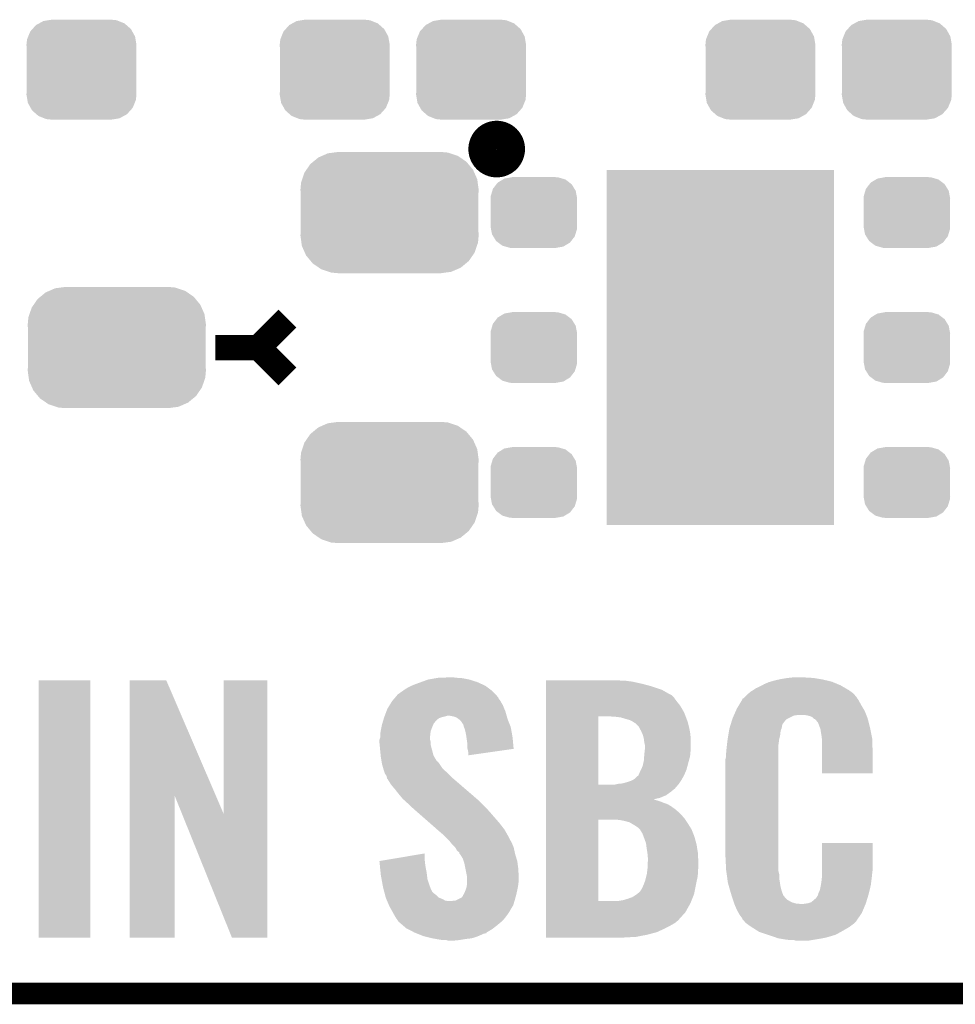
# Model space of a CAD drawing. Extents: x -4.5 to 27.4, y -3.9 to 53.4.
# Tile 8 of 47: x 7.8 to 14.4, y -3.9 to 3. Entities that reach past the tile are written whole.
import ezdxf

# ---------------------------------------------------------------- set-up
doc = ezdxf.new("R2010")
doc.units = 0
doc.layers.get('0').update_dxf_attribs({"linetype": 'CONTINUOUS'})
for name, color, linetype in [('CAN_LIN_SBC_CLICK_V101_GKO', 5, 'CONTINUOUS'), ('CAN_LIN_SBC_CLICK_V101_GTO', 14, 'CONTINUOUS'), ('CAN_LIN_SBC_CLICK_V101_GTS', 12, 'CONTINUOUS')]:
    doc.layers.add(name, color=color, linetype=linetype)

# ---------------------------------------------------------------- blocks, each defined once
blk = doc.blocks.new('RECTANGLE_50')
blk.add_solid([(0.8001, 1.24968), (0.8001, -1.24968), (-0.8001, 1.24968), (-0.8001, -1.24968)])
blk = doc.blocks.new('CUSTOM_75')
for points in [[(-0.268438, 0.342124), (-0.233628, 0.347838), (0.2622, 0.342124), (0.247972, 0.347838)], [(-0.233628, 0.347838), (-0.20955, 0.35179), (0.247972, 0.347838), (0.20955, 0.35179)], [(-0.360486, 0.26887), (-0.34504, 0.286174), (0.357822, 0.26887), (0.348152, 0.286174)], [(-0.34504, 0.286174), (-0.320744, 0.31339), (0.348152, 0.286174), (0.317222, 0.31339)], [(-0.320744, 0.31339), (-0.298526, 0.325596), (0.317222, 0.31339), (0.30335, 0.325596)], [(-0.298526, 0.325596), (-0.268438, 0.342124), (0.30335, 0.325596), (0.2622, 0.342124)], [(-0.38735, 0.17526), (-0.383124, 0.213652), (0.38735, 0.17526), (0.380766, 0.213652)], [(-0.383124, 0.213652), (-0.37475, 0.234078), (0.380766, 0.213652), (0.377262, 0.234078)], [(-0.37475, 0.234078), (-0.360486, 0.26887), (0.377262, 0.234078), (0.357822, 0.26887)], [(-0.38608, 0.154124), (-0.38735, 0.17526), (0.38608, 0.154124), (0.38735, 0.17526)], [(-0.38608, -0.154124), (-0.38608, 0.154124), (0.38608, -0.154124), (0.38608, 0.154124)], [(-0.38735, -0.17526), (-0.38608, -0.154124), (0.38735, -0.17526), (0.38608, -0.154124)], [(-0.380764, -0.213652), (-0.38735, -0.17526), (0.383124, -0.213652), (0.38735, -0.17526)], [(-0.377262, -0.234078), (-0.380764, -0.213652), (0.374748, -0.234078), (0.383124, -0.213652)], [(-0.35782, -0.26887), (-0.377262, -0.234078), (0.360486, -0.26887), (0.374748, -0.234078)], [(-0.348152, -0.286174), (-0.35782, -0.26887), (0.345038, -0.286174), (0.360486, -0.26887)], [(-0.31722, -0.31339), (-0.348152, -0.286174), (0.320744, -0.31339), (0.345038, -0.286174)], [(-0.30335, -0.325596), (-0.31722, -0.31339), (0.298524, -0.325596), (0.320744, -0.31339)], [(-0.262198, -0.342124), (-0.30335, -0.325596), (0.268438, -0.342124), (0.298524, -0.325596)], [(-0.247972, -0.347838), (-0.262198, -0.342124), (0.233626, -0.347838), (0.268438, -0.342124)], [(-0.20955, -0.35179), (-0.247972, -0.347838), (0.20955, -0.35179), (0.233626, -0.347838)]]:
    blk.add_solid(points)
blk = doc.blocks.new('CUSTOM_78')
for points in [[(-0.475056, 0.399202), (-0.434384, 0.416954), (0.48061, 0.399202), (0.427352, 0.416954)], [(-0.434384, 0.416954), (-0.39463, 0.422314), (0.427352, 0.416954), (0.41127, 0.422314)], [(-0.39463, 0.422314), (-0.36195, 0.42672), (0.41127, 0.422314), (0.36195, 0.42672)], [(-0.55778, 0.34124), (-0.537468, 0.357976), (0.554888, 0.34124), (0.540962, 0.357976)], [(-0.537468, 0.357976), (-0.50137, 0.387716), (0.540962, 0.357976), (0.497426, 0.387716)], [(-0.50137, 0.387716), (-0.475056, 0.399202), (0.497426, 0.387716), (0.48061, 0.399202)], [(-0.614922, 0.234946), (-0.599296, 0.281086), (0.617268, 0.234946), (0.596864, 0.281086)], [(-0.599296, 0.281086), (-0.585008, 0.30179), (0.596864, 0.281086), (0.587708, 0.30179)], [(-0.585008, 0.30179), (-0.55778, 0.34124), (0.587708, 0.30179), (0.554888, 0.34124)], [(-0.62738, 0.16256), (-0.622738, 0.21186), (0.62738, 0.16256), (0.620494, 0.21186)], [(-0.622738, 0.21186), (-0.614922, 0.234946), (0.620494, 0.21186), (0.617268, 0.234946)], [(-0.62611, 0.136688), (-0.62738, 0.16256), (0.62611, 0.136688), (0.62738, 0.16256)], [(-0.62611, -0.136688), (-0.62611, 0.136688), (0.62611, -0.136688), (0.62611, 0.136688)], [(-0.62738, -0.16256), (-0.62611, -0.136688), (0.62738, -0.16256), (0.62611, -0.136688)], [(-0.620492, -0.21186), (-0.62738, -0.16256), (0.622738, -0.21186), (0.62738, -0.16256)], [(-0.617268, -0.234946), (-0.620492, -0.21186), (0.61492, -0.234946), (0.622738, -0.21186)], [(-0.596862, -0.281086), (-0.617268, -0.234946), (0.599296, -0.281086), (0.61492, -0.234946)], [(-0.587708, -0.30179), (-0.596862, -0.281086), (0.585006, -0.30179), (0.599296, -0.281086)], [(-0.554886, -0.34124), (-0.587708, -0.30179), (0.55778, -0.34124), (0.585006, -0.30179)], [(-0.540962, -0.357976), (-0.554886, -0.34124), (0.537466, -0.357976), (0.55778, -0.34124)], [(-0.497424, -0.387716), (-0.540962, -0.357976), (0.50137, -0.387716), (0.537466, -0.357976)], [(-0.48061, -0.399202), (-0.497424, -0.387716), (0.475054, -0.399202), (0.50137, -0.387716)], [(-0.42735, -0.416954), (-0.48061, -0.399202), (0.434384, -0.416954), (0.475054, -0.399202)], [(-0.41127, -0.422314), (-0.42735, -0.416954), (0.394628, -0.422314), (0.434384, -0.416954)], [(-0.36195, -0.42672), (-0.41127, -0.422314), (0.36195, -0.42672), (0.394628, -0.422314)]]:
    blk.add_solid(points)
blk = doc.blocks.new('CUSTOM_83')
for points in [[(-0.263218, 0.199814), (-0.254768, 0.210758), (0.26581, 0.199814), (0.251368, 0.210758)], [(-0.254768, 0.210758), (-0.218054, 0.233), (0.251368, 0.210758), (0.222016, 0.233)], [(-0.218054, 0.233), (-0.20777, 0.23923), (0.222016, 0.233), (0.200324, 0.23923)], [(-0.20777, 0.23923), (-0.157486, 0.248168), (0.200324, 0.23923), (0.169202, 0.248168)], [(-0.157486, 0.248168), (-0.15367, 0.248846), (0.169202, 0.248168), (0.15367, 0.248846)], [(-0.15367, 0.248846), (-0.15367, 0.25019), (0.15367, 0.248846), (0.15367, 0.25019)], [(-0.303986, 0.114586), (-0.29256, 0.153072), (0.301898, 0.114586), (0.2947, 0.153072)], [(-0.29256, 0.153072), (-0.288346, 0.167262), (0.2947, 0.153072), (0.28593, 0.167262)], [(-0.288346, 0.167262), (-0.263218, 0.199814), (0.28593, 0.167262), (0.26581, 0.199814)], [(-0.3048, 0.09906), (-0.303986, 0.114586), (0.3048, 0.09906), (0.301898, 0.114586)], [(-0.30353, 0.079592), (-0.3048, 0.09906), (0.30353, 0.079592), (0.3048, 0.09906)], [(-0.30353, -0.079592), (-0.30353, 0.079592), (0.30353, -0.079592), (0.30353, 0.079592)], [(-0.3048, -0.09906), (-0.30353, -0.079592), (0.3048, -0.09906), (0.30353, -0.079592)], [(-0.301896, -0.114586), (-0.3048, -0.09906), (0.303986, -0.114586), (0.3048, -0.09906)], [(-0.2947, -0.153072), (-0.301896, -0.114586), (0.292558, -0.153072), (0.303986, -0.114586)], [(-0.285928, -0.167262), (-0.2947, -0.153072), (0.288346, -0.167262), (0.292558, -0.153072)], [(-0.26581, -0.199814), (-0.285928, -0.167262), (0.263216, -0.199814), (0.288346, -0.167262)], [(-0.251366, -0.210758), (-0.26581, -0.199814), (0.254768, -0.210758), (0.263216, -0.199814)], [(-0.222016, -0.233), (-0.251366, -0.210758), (0.218052, -0.233), (0.254768, -0.210758)], [(-0.200322, -0.23923), (-0.222016, -0.233), (0.20777, -0.23923), (0.218052, -0.233)], [(-0.169202, -0.248168), (-0.200322, -0.23923), (0.157484, -0.248168), (0.20777, -0.23923)], [(-0.15367, -0.248846), (-0.169202, -0.248168), (0.15367, -0.248846), (0.157484, -0.248168)], [(-0.15367, -0.25019), (-0.15367, -0.248846), (0.15367, -0.25019), (0.15367, -0.248846)]]:
    blk.add_solid(points)

msp = doc.modelspace()

# ---------------------------------------------------------------- linework, layer by layer
at = {"layer": 'CAN_LIN_SBC_CLICK_V101_GKO', "const_width": 0.1524}
msp.add_lwpolyline([(-1.27, -3.81), (21.59, -3.81)], dxfattribs=at)
at = {"layer": 'CAN_LIN_SBC_CLICK_V101_GTO', "const_width": 0.20066}
msp.add_lwpolyline([(11.07694, 2.1336, 1), (11.27506, 2.1336, 1)], format="xyb", close=True, dxfattribs=at)
at = {"layer": 'CAN_LIN_SBC_CLICK_V101_GTO', "const_width": 0.1778}
for points in [[(9.4996, 0.7366), (9.7028, 0.9398)], [(9.1948, 0.7366), (9.4996, 0.7366)], [(9.4996, 0.7366), (9.7028, 0.5334)]]:
    msp.add_lwpolyline(points, dxfattribs=at)
at = {"layer": 'CAN_LIN_SBC_CLICK_V101_GTO'}
for points in [[(10.693402, -1.6002), (10.75233, -1.59004), (10.982962, -1.6002), (10.929622, -1.59004)], [(10.75233, -1.59004), (10.767062, -1.5875), (10.929622, -1.59004), (10.88644, -1.5875)], [(10.767062, -1.5875), (10.84834, -1.58496), (10.88644, -1.5875), (10.873742, -1.58496)], [(13.17244, -1.59766), (13.218158, -1.59004), (13.45692, -1.59766), (13.4112, -1.59004)], [(13.218158, -1.59004), (13.24102, -1.5875), (13.4112, -1.59004), (13.38326, -1.5875)], [(13.24102, -1.5875), (13.263882, -1.58496), (13.360402, -1.5875), (13.345162, -1.58496)], [(7.9502, -3.416278), (7.95022, -1.605302), (8.315938, -3.416278), (8.31596, -1.605302)], [(7.95022, -1.605302), (7.950222, -1.60528), (8.31596, -1.605302), (7.950222, -1.60528)], [(8.592832, -2.415654), (8.59284, -1.605294), (9.197642, -2.415654), (8.849364, -1.605294)], [(8.59284, -1.605294), (8.592842, -1.60528), (8.849364, -1.605294), (8.592842, -1.60528)], [(9.25322, -2.544972), (9.25324, -1.605302), (9.560548, -2.544972), (9.56056, -1.605302)], [(9.25324, -1.605302), (9.253242, -1.60528), (9.56056, -1.605302), (9.253242, -1.60528)], [(10.53846, -1.6637), (10.576556, -1.643382), (11.122296, -1.6637), (11.09472, -1.643382)], [(10.576556, -1.643382), (10.57656, -1.64338), (11.09472, -1.643382), (11.094716, -1.64338)], [(10.57656, -1.64338), (10.6299, -1.62306), (11.094716, -1.64338), (11.050016, -1.62306)], [(10.6299, -1.62306), (10.64401, -1.61798), (11.050016, -1.62306), (11.03884, -1.61798)], [(10.64401, -1.61798), (10.693402, -1.6002), (11.03884, -1.61798), (10.982962, -1.6002)], [(11.524, -1.60782), (11.524002, -1.60528), (12.049762, -1.60782), (12.02944, -1.60528)], [(11.524, -1.61544), (11.524, -1.60782), (12.133578, -1.61544), (12.0777, -1.60782)], [(11.524, -1.63068), (11.524, -1.61544), (12.20216, -1.63068), (12.133578, -1.61544)], [(11.524, -1.64846), (11.524, -1.63068), (12.2682, -1.64846), (12.20216, -1.63068)], [(11.524, -1.67132), (11.524, -1.64846), (12.336782, -1.67132), (12.2682, -1.64846)], [(12.978708, -1.6764), (13.00226, -1.66116), (13.657582, -1.6764), (13.631458, -1.66116)], [(13.00226, -1.66116), (13.0302, -1.64846), (13.631458, -1.66116), (13.609686, -1.64846)], [(13.0302, -1.64846), (13.044168, -1.64084), (13.609686, -1.64846), (13.596622, -1.64084)], [(13.044168, -1.64084), (13.058138, -1.63322), (13.596622, -1.64084), (13.578334, -1.63322)], [(13.058138, -1.63322), (13.0937, -1.617978), (13.578334, -1.63322), (13.54175, -1.617978)], [(13.0937, -1.617978), (13.102576, -1.615442), (13.54175, -1.617978), (13.535662, -1.615442)], [(13.102576, -1.615442), (13.12926, -1.60782), (13.535662, -1.615442), (13.503908, -1.60782)], [(13.12926, -1.60782), (13.161644, -1.6002), (13.503908, -1.60782), (13.47216, -1.6002)], [(13.161644, -1.6002), (13.17244, -1.59766), (13.47216, -1.6002), (13.45692, -1.59766)], [(10.44154, -1.750058), (10.45651, -1.732282), (11.2014, -1.750058), (11.188702, -1.732282)], [(10.45651, -1.732282), (10.462926, -1.724664), (11.188702, -1.732282), (11.18616, -1.724664)], [(10.462926, -1.724664), (10.480042, -1.70434), (11.18616, -1.724664), (11.166966, -1.70434)], [(10.480042, -1.70434), (10.48766, -1.69926), (11.166966, -1.70434), (11.16217, -1.69926)], [(10.48766, -1.69926), (10.50544, -1.68656), (11.16217, -1.69926), (11.150176, -1.68656)], [(10.50544, -1.68656), (10.516442, -1.678942), (11.150176, -1.68656), (11.14298, -1.678942)], [(10.516442, -1.678942), (10.53846, -1.6637), (11.14298, -1.678942), (11.122296, -1.6637)], [(11.524, -1.70434), (11.524, -1.67132), (12.395202, -1.70434), (12.336782, -1.67132)], [(11.524, -1.706882), (11.524, -1.70434), (12.402822, -1.706882), (12.395202, -1.70434)], [(11.524, -1.722122), (11.524, -1.706882), (12.420602, -1.722122), (12.402822, -1.706882)], [(11.524, -1.75006), (11.524, -1.722122), (12.44092, -1.75006), (12.420602, -1.722122)], [(12.905756, -1.734816), (12.913362, -1.732276), (13.716362, -1.734816), (13.714548, -1.732276)], [(12.913362, -1.732276), (12.918438, -1.7272), (13.714548, -1.732276), (13.710922, -1.7272)], [(12.918438, -1.7272), (12.923514, -1.722124), (13.710922, -1.7272), (13.708382, -1.722124)], [(12.923514, -1.722124), (12.93114, -1.7145), (13.708382, -1.722124), (13.701522, -1.7145)], [(12.93114, -1.7145), (12.950698, -1.69672), (13.701522, -1.7145), (13.68552, -1.69672)], [(12.950698, -1.69672), (12.959082, -1.6891), (13.68552, -1.69672), (13.675044, -1.6891)], [(12.959082, -1.6891), (12.978708, -1.6764), (13.675044, -1.6891), (13.657582, -1.6764)], [(10.40638, -1.805938), (10.422102, -1.78054), (11.22964, -1.805938), (11.21918, -1.78054)], [(10.422102, -1.78054), (10.4394, -1.7526), (11.21918, -1.78054), (11.202884, -1.7526)], [(10.4394, -1.7526), (10.44154, -1.750058), (11.202884, -1.7526), (11.2014, -1.750058)], [(11.523998, -1.785622), (11.524, -1.75006), (12.468862, -1.785622), (12.44092, -1.75006)], [(11.523998, -1.833878), (11.523998, -1.785622), (12.4968, -1.833878), (12.468862, -1.785622)], [(12.86764, -1.8034), (12.882878, -1.778), (13.756342, -1.8034), (13.7414, -1.778)], [(12.882878, -1.778), (12.902688, -1.74498), (13.7414, -1.778), (13.72362, -1.74498)], [(12.902688, -1.74498), (12.90574, -1.739896), (13.72362, -1.74498), (13.71999, -1.739896)], [(12.90574, -1.739896), (12.905756, -1.734816), (13.71999, -1.739896), (13.716362, -1.734816)], [(10.381992, -1.871982), (10.383518, -1.8669), (10.769596, -1.871982), (10.78611, -1.8669)], [(10.383518, -1.8669), (10.385422, -1.86182), (10.78611, -1.8669), (10.802618, -1.86182)], [(10.385422, -1.86182), (10.386374, -1.85928), (10.802618, -1.86182), (10.815318, -1.85928)], [(10.386374, -1.85928), (10.38828, -1.854202), (10.815318, -1.85928), (10.830558, -1.854202)], [(10.38828, -1.8542), (10.39971, -1.82372), (11.24567, -1.8542), (11.236962, -1.82372)], [(10.38828, -1.854202), (10.38828, -1.8542), (10.830558, -1.854202), (10.840718, -1.8542)], [(10.39971, -1.82372), (10.40638, -1.805938), (11.236962, -1.82372), (11.22964, -1.805938)], [(10.86866, -1.85928), (10.840718, -1.8542), (11.24712, -1.85928), (11.24567, -1.8542)], [(10.89152, -1.8669), (10.86866, -1.85928), (11.249296, -1.8669), (11.24712, -1.85928)], [(10.90676, -1.87706), (10.89152, -1.8669), (11.252198, -1.87706), (11.249296, -1.8669)], [(11.523992, -2.339318), (11.523998, -1.85928), (11.89228, -2.339318), (11.892302, -1.85928)], [(11.523998, -1.85928), (11.523998, -1.833878), (12.506326, -1.85928), (12.4968, -1.833878)], [(12.00912, -1.86182), (11.96086, -1.85928), (12.507278, -1.86182), (12.506326, -1.85928)], [(12.049762, -1.8669), (12.00912, -1.86182), (12.509184, -1.8669), (12.507278, -1.86182)], [(12.08278, -1.87706), (12.049762, -1.8669), (12.512992, -1.87706), (12.509184, -1.8669)], [(12.83716, -1.87198), (12.84506, -1.854202), (13.230862, -1.87198), (13.266418, -1.854202)], [(12.84506, -1.854202), (12.84732, -1.84912), (13.266418, -1.854202), (13.30198, -1.84912)], [(12.84732, -1.84912), (12.859738, -1.821178), (13.777978, -1.84912), (13.7668, -1.821178)], [(12.859738, -1.821178), (12.86764, -1.8034), (13.7668, -1.821178), (13.756342, -1.8034)], [(13.360398, -1.85166), (13.319762, -1.84912), (13.778994, -1.85166), (13.777978, -1.84912)], [(13.393418, -1.861818), (13.360398, -1.85166), (13.783056, -1.861818), (13.778994, -1.85166)], [(13.405274, -1.87198), (13.393418, -1.861818), (13.78712, -1.87198), (13.783056, -1.861818)], [(10.359134, -1.963422), (10.365738, -1.9304), (10.71118, -1.963422), (10.72388, -1.9304)], [(10.365738, -1.9304), (10.36828, -1.9177), (10.72388, -1.9304), (10.729524, -1.9177)], [(10.36828, -1.9177), (10.371324, -1.907546), (10.729524, -1.9177), (10.73404, -1.907546)], [(10.371324, -1.907546), (10.372086, -1.905006), (10.73404, -1.907546), (10.739106, -1.905006)], [(10.372086, -1.905006), (10.37361, -1.899926), (10.739106, -1.905006), (10.73912, -1.899926)], [(10.37361, -1.899926), (10.377422, -1.887218), (10.73912, -1.899926), (10.75182, -1.887218)], [(10.377422, -1.887218), (10.381992, -1.871982), (10.75182, -1.887218), (10.769596, -1.871982)], [(10.921996, -1.889758), (10.90676, -1.87706), (11.257168, -1.889758), (11.252198, -1.87706)], [(10.93216, -1.905), (10.921996, -1.889758), (11.263132, -1.905), (11.257168, -1.889758)], [(10.939778, -1.915158), (10.93216, -1.905), (11.267108, -1.915158), (11.263132, -1.905)], [(10.942318, -1.922778), (10.939778, -1.915158), (11.27009, -1.922778), (11.267108, -1.915158)], [(10.94232, -1.925316), (10.942318, -1.922778), (11.271082, -1.925316), (11.27009, -1.922778)], [(10.946016, -1.935482), (10.94232, -1.925316), (11.27506, -1.935482), (11.271082, -1.925316)], [(10.952478, -1.95326), (10.946016, -1.935482), (11.278236, -1.95326), (11.27506, -1.935482)], [(12.11072, -1.88468), (12.08278, -1.87706), (12.51585, -1.88468), (12.512992, -1.87706)], [(12.131036, -1.894838), (12.11072, -1.88468), (12.519658, -1.894838), (12.51585, -1.88468)], [(12.131042, -1.894842), (12.131036, -1.894838), (12.51966, -1.894842), (12.519658, -1.894838)], [(12.146282, -1.905), (12.131042, -1.894842), (12.52237, -1.905), (12.51966, -1.894842)], [(12.15136, -1.907542), (12.146282, -1.905), (12.523048, -1.907542), (12.52237, -1.905)], [(12.176758, -1.932938), (12.15136, -1.907542), (12.52982, -1.932938), (12.523048, -1.907542)], [(12.176762, -1.932942), (12.176758, -1.932938), (12.529822, -1.932942), (12.52982, -1.932938)], [(12.192, -1.960878), (12.176762, -1.932942), (12.535408, -1.960878), (12.529822, -1.932942)], [(12.815086, -1.943102), (12.820604, -1.925322), (13.182598, -1.943102), (13.18514, -1.925322)], [(12.820604, -1.925322), (12.82297, -1.917702), (13.18514, -1.925322), (13.187678, -1.917702)], [(12.82297, -1.917702), (12.823756, -1.915164), (13.187678, -1.917702), (13.18768, -1.915164)], [(12.823756, -1.915164), (12.830064, -1.894842), (13.18768, -1.915164), (13.20292, -1.894842)], [(12.830064, -1.894842), (12.835582, -1.877062), (13.20292, -1.894842), (13.2207, -1.877062)], [(12.835582, -1.877062), (12.83716, -1.87198), (13.2207, -1.877062), (13.230862, -1.87198)], [(13.411198, -1.877058), (13.405274, -1.87198), (13.788438, -1.877058), (13.78712, -1.87198)], [(13.418814, -1.8796), (13.411198, -1.877058), (13.789096, -1.8796), (13.788438, -1.877058)], [(13.439138, -1.904998), (13.418814, -1.8796), (13.795682, -1.904998), (13.789096, -1.8796)], [(13.4493, -1.93294), (13.439138, -1.904998), (13.802926, -1.93294), (13.795682, -1.904998)], [(13.452158, -1.940558), (13.4493, -1.93294), (13.8049, -1.940558), (13.802926, -1.93294)], [(10.351346, -2.021844), (10.35558, -2.009138), (10.7061, -2.021844), (10.7061, -2.009138)], [(10.35558, -2.009138), (10.355738, -2.006602), (10.7061, -2.009138), (10.7061, -2.006602)], [(10.355738, -2.006602), (10.35812, -1.968498), (10.7061, -2.006602), (10.710582, -1.968498)], [(10.35812, -1.968498), (10.359134, -1.963422), (10.710582, -1.968498), (10.71118, -1.963422)], [(10.9601, -1.986282), (10.952478, -1.95326), (11.284132, -1.986282), (11.278236, -1.95326)], [(10.963004, -2.006598), (10.9601, -1.986282), (11.28776, -2.006598), (11.284132, -1.986282)], [(10.97026, -2.0574), (10.963004, -2.006598), (11.29251, -2.0574), (11.28776, -2.006598)], [(12.19662, -1.97104), (12.192, -1.960878), (12.53744, -1.97104), (12.535408, -1.960878)], [(12.204702, -1.98882), (12.19662, -1.97104), (12.539532, -1.98882), (12.53744, -1.97104)], [(12.211628, -2.014222), (12.204702, -1.98882), (12.54252, -2.014222), (12.539532, -1.98882)], [(12.8016, -2.02184), (12.807102, -1.98882), (13.16482, -2.02184), (13.17244, -1.98882)], [(12.807102, -1.98882), (12.811758, -1.960882), (13.17244, -1.98882), (13.17498, -1.960882)], [(12.811758, -1.960882), (12.8143, -1.945638), (13.17498, -1.960882), (13.18151, -1.945638)], [(12.8143, -1.945638), (12.815086, -1.943102), (13.18151, -1.945638), (13.182598, -1.943102)], [(13.456918, -1.953256), (13.452158, -1.940558), (13.80744, -1.953256), (13.8049, -1.940558)], [(13.45692, -1.960878), (13.456918, -1.953256), (13.808964, -1.960878), (13.80744, -1.953256)], [(13.46454, -2.004058), (13.45692, -1.960878), (13.8176, -2.004058), (13.808964, -1.960878)], [(13.465334, -2.016762), (13.46454, -2.004058), (13.82014, -2.016762), (13.8176, -2.004058)], [(10.3505, -2.039622), (10.350502, -2.024378), (10.71118, -2.039622), (10.706826, -2.024378)], [(10.3505, -2.044702), (10.3505, -2.039622), (10.71118, -2.044702), (10.71118, -2.039622)], [(10.351952, -2.059944), (10.3505, -2.044702), (10.71118, -2.059944), (10.71118, -2.044702)], [(10.350502, -2.024378), (10.351346, -2.021844), (10.706826, -2.024378), (10.7061, -2.021844)], [(10.35558, -2.09804), (10.351952, -2.059944), (10.721208, -2.09804), (10.71118, -2.059944)], [(10.97026, -2.085338), (10.97026, -2.0574), (11.295122, -2.085338), (11.29251, -2.0574)], [(12.21232, -2.016762), (12.211628, -2.014222), (12.54252, -2.016762), (12.54252, -2.014222)], [(12.21486, -2.04216), (12.21232, -2.016762), (12.54252, -2.04216), (12.54252, -2.016762)], [(12.21994, -2.062482), (12.21486, -2.04216), (12.54252, -2.062482), (12.54252, -2.04216)], [(12.21994, -2.08534), (12.21994, -2.062482), (12.54252, -2.08534), (12.54252, -2.062482)], [(12.79398, -2.08788), (12.797202, -2.059942), (13.15974, -2.08788), (13.15974, -2.059942)], [(12.797202, -2.059942), (12.8016, -2.02184), (13.15974, -2.059942), (13.16482, -2.02184)], [(13.46708, -2.0447), (13.465334, -2.016762), (13.82094, -2.0447), (13.82014, -2.016762)], [(13.46708, -2.10566), (13.46708, -2.0447), (13.82268, -2.10566), (13.82094, -2.0447)], [(10.356596, -2.1082), (10.35558, -2.09804), (10.72388, -2.1082), (10.721208, -2.09804)], [(10.359392, -2.136142), (10.356596, -2.1082), (10.7315, -2.136142), (10.72388, -2.1082)], [(10.36066, -2.148842), (10.359392, -2.136142), (10.739122, -2.148842), (10.7315, -2.136142)], [(10.970826, -2.087882), (10.97026, -2.085338), (11.295358, -2.087882), (11.295122, -2.085338)], [(10.97534, -2.108198), (10.970826, -2.087882), (11.153068, -2.108198), (11.295358, -2.087882)], [(10.97534, -2.133574), (10.97534, -2.108198), (10.97534, -2.133574), (11.153068, -2.108198)], [(12.21232, -2.16916), (12.214182, -2.141222), (12.52982, -2.16916), (12.53744, -2.141222)], [(12.214182, -2.141222), (12.21486, -2.13106), (12.53744, -2.141222), (12.538362, -2.13106)], [(12.21486, -2.13106), (12.216834, -2.11328), (12.538362, -2.13106), (12.53998, -2.11328)], [(12.216834, -2.11328), (12.219374, -2.09042), (12.53998, -2.11328), (12.54252, -2.09042)], [(12.219374, -2.09042), (12.21994, -2.08534), (12.54252, -2.09042), (12.54252, -2.08534)], [(12.78636, -2.161538), (12.79144, -2.141218), (13.15974, -2.161538), (13.15974, -2.141218)], [(12.79144, -2.11582), (12.79398, -2.08788), (13.15974, -2.11582), (13.15974, -2.08788)], [(12.79144, -2.141218), (12.79144, -2.11582), (13.15974, -2.141218), (13.15974, -2.11582)], [(13.46708, -2.260578), (13.46708, -2.10566), (13.822658, -2.260578), (13.82268, -2.10566)], [(10.362778, -2.16154), (10.36066, -2.148842), (10.74674, -2.16154), (10.739122, -2.148842)], [(10.364472, -2.171702), (10.362778, -2.16154), (10.751824, -2.171702), (10.74674, -2.16154)], [(10.366164, -2.181862), (10.364472, -2.171702), (10.764522, -2.181862), (10.751824, -2.171702)], [(10.36828, -2.19456), (10.366164, -2.181862), (10.773592, -2.19456), (10.764522, -2.181862)], [(10.369732, -2.19964), (10.36828, -2.19456), (10.77722, -2.19964), (10.773592, -2.19456)], [(10.376264, -2.222502), (10.369732, -2.19964), (10.792462, -2.222502), (10.77722, -2.19964)], [(12.19454, -2.23012), (12.204698, -2.204722), (12.513408, -2.23012), (12.520244, -2.204722)], [(12.204698, -2.204722), (12.21232, -2.169162), (12.520244, -2.204722), (12.529818, -2.169162)], [(12.21232, -2.169162), (12.21232, -2.16916), (12.529818, -2.169162), (12.52982, -2.16916)], [(12.78636, -2.83972), (12.78636, -2.161538), (13.15974, -2.83972), (13.15974, -2.161538)], [(10.37844, -2.23012), (10.376264, -2.222502), (10.80008, -2.23012), (10.792462, -2.222502)], [(10.382674, -2.24282), (10.37844, -2.23012), (10.81278, -2.24282), (10.80008, -2.23012)], [(10.3886, -2.2606), (10.382674, -2.24282), (10.832338, -2.2606), (10.81278, -2.24282)], [(10.393362, -2.26822), (10.3886, -2.2606), (10.84072, -2.26822), (10.832338, -2.2606)], [(10.401296, -2.280918), (10.393362, -2.26822), (10.853418, -2.280918), (10.84072, -2.26822)], [(10.403838, -2.296156), (10.401296, -2.280918), (10.868656, -2.296156), (10.853418, -2.280918)], [(12.148818, -2.298702), (12.16914, -2.278382), (12.481754, -2.298702), (12.492694, -2.278382)], [(12.16914, -2.278382), (12.174212, -2.275842), (12.492694, -2.278382), (12.494062, -2.275842)], [(12.174212, -2.275842), (12.17591, -2.27076), (12.494062, -2.275842), (12.4968, -2.27076)], [(12.17591, -2.27076), (12.17676, -2.26822), (12.4968, -2.27076), (12.497888, -2.26822)], [(12.17676, -2.26822), (12.18438, -2.25044), (12.497888, -2.26822), (12.505508, -2.25044)], [(12.18438, -2.25044), (12.191998, -2.235202), (12.505508, -2.25044), (12.51204, -2.235202)], [(12.191998, -2.235202), (12.19454, -2.23012), (12.51204, -2.235202), (12.513408, -2.23012)], [(13.822658, -2.2606), (13.46708, -2.260578), (13.822658, -2.2606), (13.822658, -2.260578)], [(10.403842, -2.29616), (10.403838, -2.296156), (10.86866, -2.29616), (10.868656, -2.296156)], [(10.406378, -2.298698), (10.403842, -2.29616), (10.871608, -2.298698), (10.86866, -2.29616)], [(10.43178, -2.339338), (10.406378, -2.298698), (10.918804, -2.339338), (10.871608, -2.298698)], [(10.45972, -2.37236), (10.43178, -2.339338), (10.957152, -2.37236), (10.918804, -2.339338)], [(11.523992, -2.33934), (11.523992, -2.339318), (12.009118, -2.33934), (11.89228, -2.339318)], [(11.523992, -2.367282), (11.523992, -2.33934), (12.430758, -2.367282), (12.4544, -2.33934)], [(12.009118, -2.33934), (12.03198, -2.33426), (12.4544, -2.33934), (12.4587, -2.33426)], [(12.03198, -2.33426), (12.059918, -2.33172), (12.4587, -2.33426), (12.460392, -2.33172)], [(12.059918, -2.33172), (12.08786, -2.3241), (12.460392, -2.33172), (12.465472, -2.3241)], [(12.08786, -2.3241), (12.120878, -2.313942), (12.465472, -2.3241), (12.472244, -2.313942)], [(12.120878, -2.313942), (12.139508, -2.30378), (12.472244, -2.313942), (12.47902, -2.30378)], [(12.139508, -2.30378), (12.148818, -2.298702), (12.47902, -2.30378), (12.481754, -2.298702)], [(8.59282, -3.416278), (8.592832, -2.415654), (8.907758, -3.416278), (8.90778, -2.415654)], [(8.959974, -2.544972), (8.90778, -2.415654), (9.25322, -2.544972), (9.197642, -2.415654)], [(10.48766, -2.40792), (10.45972, -2.37236), (10.998448, -2.40792), (10.957152, -2.37236)], [(10.515598, -2.440938), (10.48766, -2.40792), (11.036792, -2.440938), (10.998448, -2.40792)], [(11.52399, -2.43332), (11.523992, -2.41554), (12.324078, -2.43332), (12.36726, -2.41554)], [(11.523992, -2.39014), (11.523992, -2.367282), (12.40282, -2.39014), (12.430758, -2.367282)], [(11.523992, -2.41554), (11.523992, -2.39014), (12.36726, -2.41554), (12.40282, -2.39014)], [(10.529568, -2.453638), (10.515598, -2.440938), (11.05154, -2.453638), (11.036792, -2.440938)], [(10.54354, -2.46634), (10.529568, -2.453638), (11.064242, -2.46634), (11.05154, -2.453638)], [(10.5664, -2.48666), (10.54354, -2.46634), (11.084562, -2.48666), (11.064242, -2.46634)], [(10.5791, -2.49936), (10.5664, -2.48666), (11.09726, -2.49936), (11.084562, -2.48666)], [(11.52399, -2.44348), (11.52399, -2.43332), (12.27856, -2.44348), (12.324078, -2.43332)], [(11.52399, -2.443482), (11.52399, -2.44348), (12.283444, -2.443482), (12.27856, -2.44348)], [(11.52399, -2.44856), (11.52399, -2.443482), (12.293602, -2.44856), (12.283444, -2.443482)], [(11.52399, -2.451102), (11.52399, -2.44856), (12.3063, -2.451102), (12.293602, -2.44856)], [(11.52399, -2.45872), (11.52399, -2.451102), (12.32916, -2.45872), (12.3063, -2.451102)], [(11.52399, -2.46888), (11.52399, -2.45872), (12.35456, -2.46888), (12.32916, -2.45872)], [(11.52399, -2.479042), (11.52399, -2.46888), (12.382502, -2.479042), (12.35456, -2.46888)], [(11.52399, -2.49682), (11.52399, -2.479042), (12.410438, -2.49682), (12.382502, -2.479042)], [(9.311636, -3.416286), (8.959974, -2.544972), (9.560538, -3.416286), (9.560548, -2.544972)], [(10.58418, -2.504442), (10.5791, -2.49936), (11.101952, -2.504442), (11.09726, -2.49936)], [(10.616048, -2.53238), (10.58418, -2.504442), (11.12774, -2.53238), (11.101952, -2.504442)], [(10.65661, -2.56794), (10.616048, -2.53238), (11.15822, -2.56794), (11.12774, -2.53238)], [(11.52399, -2.517142), (11.52399, -2.49682), (12.438382, -2.517142), (12.410438, -2.49682)], [(11.52399, -2.54254), (11.52399, -2.517142), (12.46632, -2.54254), (12.438382, -2.517142)], [(11.52399, -2.57556), (11.52399, -2.54254), (12.4968, -2.57556), (12.46632, -2.54254)], [(10.702962, -2.608578), (10.65661, -2.56794), (11.19378, -2.608578), (11.15822, -2.56794)], [(10.755118, -2.654302), (10.702962, -2.608578), (11.229342, -2.654302), (11.19378, -2.608578)], [(11.523982, -3.159738), (11.52399, -2.58572), (11.89228, -3.159738), (11.892302, -2.58572)], [(11.52399, -2.58572), (11.52399, -2.57556), (12.503574, -2.58572), (12.4968, -2.57556)], [(12.039602, -2.58826), (11.99134, -2.58572), (12.505268, -2.58826), (12.503574, -2.58572)], [(12.0777, -2.59588), (12.039602, -2.58826), (12.510348, -2.59588), (12.505268, -2.58826)], [(12.113262, -2.60604), (12.0777, -2.59588), (12.51712, -2.60604), (12.510348, -2.59588)], [(12.125962, -2.61366), (12.113262, -2.60604), (12.5222, -2.61366), (12.51712, -2.60604)], [(12.13866, -2.62128), (12.125962, -2.61366), (12.526964, -2.62128), (12.5222, -2.61366)], [(12.15898, -2.63398), (12.13866, -2.62128), (12.5349, -2.63398), (12.526964, -2.62128)], [(10.7696, -2.667), (10.755118, -2.654302), (11.236694, -2.667), (11.229342, -2.654302)], [(10.80516, -2.69748), (10.7696, -2.667), (11.25434, -2.69748), (11.236694, -2.667)], [(10.81024, -2.70256), (10.80516, -2.69748), (11.25728, -2.70256), (11.25434, -2.69748)], [(10.83056, -2.72288), (10.81024, -2.70256), (11.26744, -2.72288), (11.25728, -2.70256)], [(12.174222, -2.644142), (12.15898, -2.63398), (12.541252, -2.644142), (12.5349, -2.63398)], [(12.18438, -2.6543), (12.174222, -2.644142), (12.5476, -2.6543), (12.541252, -2.644142)], [(12.184382, -2.654302), (12.18438, -2.6543), (12.547602, -2.654302), (12.5476, -2.6543)], [(12.20216, -2.684778), (12.184382, -2.654302), (12.559794, -2.684778), (12.547602, -2.654302)], [(12.209976, -2.7051), (12.20216, -2.684778), (12.567922, -2.7051), (12.559794, -2.684778)], [(10.838182, -2.730502), (10.83056, -2.72288), (11.271598, -2.730502), (11.26744, -2.72288)], [(10.854806, -2.75082), (10.838182, -2.730502), (11.28268, -2.75082), (11.271598, -2.730502)], [(10.86104, -2.75844), (10.854806, -2.75082), (11.285856, -2.75844), (11.28268, -2.75082)], [(10.883898, -2.7813), (10.86104, -2.75844), (11.29538, -2.7813), (11.285856, -2.75844)], [(12.21486, -2.7178), (12.209976, -2.7051), (12.571386, -2.7178), (12.567922, -2.7051)], [(12.22756, -2.753362), (12.21486, -2.7178), (12.581084, -2.753362), (12.571386, -2.7178)], [(12.228514, -2.76098), (12.22756, -2.753362), (12.58316, -2.76098), (12.581084, -2.753362)], [(12.23264, -2.794), (12.228514, -2.76098), (12.588444, -2.794), (12.58316, -2.76098)], [(13.467082, -2.94132), (13.4671, -2.750842), (13.82268, -2.94132), (13.82268, -2.750842)], [(13.4671, -2.750842), (13.467102, -2.75082), (13.82268, -2.750842), (13.467102, -2.75082)], [(10.501762, -2.85242), (10.668, -2.824506), (10.668, -2.85242), (10.668, -2.824506)], [(10.8839, -2.781302), (10.883898, -2.7813), (11.29538, -2.781302), (11.29538, -2.7813)], [(10.896598, -2.804158), (10.8839, -2.781302), (11.30046, -2.804158), (11.29538, -2.781302)], [(10.911834, -2.816858), (10.896598, -2.804158), (11.303284, -2.816858), (11.30046, -2.804158)], [(10.914378, -2.827014), (10.911834, -2.816858), (11.30554, -2.827014), (11.303284, -2.816858)], [(10.914382, -2.827018), (10.914378, -2.827014), (11.30554, -2.827018), (11.30554, -2.827014)], [(10.919458, -2.832098), (10.914382, -2.827018), (11.307064, -2.832098), (11.30554, -2.827018)], [(10.937238, -2.860038), (10.919458, -2.832098), (11.315446, -2.860038), (11.307064, -2.832098)], [(12.23772, -2.824478), (12.23264, -2.794), (12.59332, -2.824478), (12.588444, -2.794)], [(12.237722, -2.824482), (12.23772, -2.824478), (12.59332, -2.824482), (12.59332, -2.824478)], [(12.24026, -2.852418), (12.237722, -2.824482), (12.594284, -2.852418), (12.59332, -2.824482)], [(12.79144, -2.94132), (12.78636, -2.83972), (13.15974, -2.94132), (13.15974, -2.83972)], [(10.35052, -2.877816), (10.501762, -2.85242), (10.669954, -2.877816), (10.668, -2.85242)], [(10.351244, -2.88544), (10.35052, -2.877816), (10.67054, -2.88544), (10.669954, -2.877816)], [(10.354618, -2.921), (10.351244, -2.88544), (10.67562, -2.921), (10.67054, -2.88544)], [(10.943166, -2.877822), (10.937238, -2.860038), (11.32078, -2.877822), (11.315446, -2.860038)], [(10.947398, -2.89052), (10.943166, -2.877822), (11.322512, -2.89052), (11.32078, -2.877822)], [(10.956396, -2.9337), (10.947398, -2.89052), (11.3284, -2.9337), (11.322512, -2.89052)], [(12.238082, -2.92354), (12.239292, -2.89814), (12.59586, -2.92354), (12.59586, -2.89814)], [(12.239292, -2.89814), (12.24026, -2.87782), (12.59586, -2.89814), (12.59516, -2.87782)], [(12.24026, -2.87782), (12.24026, -2.852418), (12.59516, -2.87782), (12.594284, -2.852418)], [(10.35558, -2.93116), (10.354618, -2.921), (10.677526, -2.93116), (10.67562, -2.921)], [(10.35879, -2.96164), (10.35558, -2.93116), (10.68324, -2.96164), (10.677526, -2.93116)], [(10.36066, -2.979422), (10.35879, -2.96164), (10.685334, -2.979422), (10.68324, -2.96164)], [(10.36528, -3.004822), (10.36066, -2.979422), (10.688322, -3.004822), (10.685334, -2.979422)], [(10.9601, -2.95148), (10.956396, -2.9337), (11.329142, -2.95148), (11.3284, -2.9337)], [(10.96518, -2.976882), (10.9601, -2.95148), (11.3302, -2.976882), (11.329142, -2.95148)], [(10.967404, -2.99466), (10.96518, -2.976882), (11.33094, -2.99466), (11.3302, -2.976882)], [(12.228828, -2.98704), (12.23264, -2.9718), (12.59078, -2.98704), (12.592304, -2.9718)], [(12.23264, -2.9718), (12.233908, -2.96164), (12.592304, -2.9718), (12.59332, -2.96164)], [(12.233908, -2.96164), (12.236448, -2.941322), (12.59332, -2.96164), (12.59332, -2.941322)], [(12.236448, -2.941322), (12.23772, -2.931158), (12.59332, -2.941322), (12.59477, -2.931158)], [(12.23772, -2.931158), (12.238082, -2.92354), (12.59477, -2.931158), (12.59586, -2.92354)], [(12.7925, -2.948942), (12.79144, -2.94132), (13.15974, -2.948942), (13.15974, -2.94132)], [(12.795322, -2.969262), (12.7925, -2.948942), (13.16482, -2.969262), (13.15974, -2.948942)], [(12.799202, -2.997202), (12.795322, -2.969262), (13.16482, -2.997202), (13.16482, -2.969262)], [(13.465894, -2.98704), (13.46708, -2.969262), (13.8176, -2.98704), (13.819376, -2.969262)], [(13.46708, -2.96164), (13.467082, -2.94132), (13.82014, -2.96164), (13.82268, -2.94132)], [(13.46708, -2.969262), (13.46708, -2.96164), (13.819376, -2.969262), (13.82014, -2.96164)], [(10.372206, -3.04292), (10.36528, -3.004822), (10.70102, -3.04292), (10.688322, -3.004822)], [(10.3759, -3.063242), (10.372206, -3.04292), (10.70828, -3.063242), (10.70102, -3.04292)], [(10.96518, -3.058158), (10.966224, -3.04038), (11.325436, -3.058158), (11.3284, -3.04038)], [(10.966224, -3.04038), (10.96772, -3.014982), (11.3284, -3.04038), (11.330938, -3.014982)], [(10.96772, -2.9972), (10.967404, -2.99466), (11.33094, -2.9972), (11.33094, -2.99466)], [(10.96772, -3.01498), (10.96772, -2.9972), (11.33094, -3.01498), (11.33094, -2.9972)], [(10.96772, -3.014982), (10.96772, -3.01498), (11.330938, -3.014982), (11.33094, -3.01498)], [(12.20216, -3.06324), (12.208932, -3.048), (12.57503, -3.06324), (12.57808, -3.048)], [(12.208932, -3.048), (12.21232, -3.040378), (12.57808, -3.048), (12.579666, -3.040378)], [(12.21232, -3.040378), (12.222478, -3.01244), (12.579666, -3.040378), (12.585488, -3.01244)], [(12.222478, -3.01244), (12.228828, -2.98704), (12.585488, -3.01244), (12.59078, -2.98704)], [(12.80414, -3.032758), (12.799202, -2.997202), (13.17051, -3.032758), (13.16482, -2.997202)], [(12.812254, -3.060702), (12.80414, -3.032758), (13.17498, -3.060702), (13.17051, -3.032758)], [(13.45438, -3.06832), (13.458074, -3.048), (13.805102, -3.06832), (13.80998, -3.048)], [(13.458074, -3.048), (13.45946, -3.04038), (13.80998, -3.048), (13.810932, -3.04038)], [(13.45946, -3.04038), (13.46454, -3.007362), (13.810932, -3.04038), (13.815058, -3.007362)], [(13.46454, -3.007362), (13.465894, -2.98704), (13.815058, -3.007362), (13.8176, -2.98704)], [(10.379964, -3.078482), (10.3759, -3.063242), (10.713724, -3.078482), (10.70828, -3.063242)], [(10.380642, -3.081024), (10.379964, -3.078482), (10.71626, -3.081024), (10.713724, -3.078482)], [(10.384028, -3.09372), (10.380642, -3.081024), (10.721344, -3.09372), (10.71626, -3.081024)], [(10.386738, -3.10388), (10.384028, -3.09372), (10.7315, -3.10388), (10.721344, -3.09372)], [(10.390124, -3.116582), (10.386738, -3.10388), (10.749282, -3.116582), (10.7315, -3.10388)], [(10.394864, -3.13436), (10.390124, -3.116582), (10.767064, -3.13436), (10.749282, -3.116582)], [(10.93978, -3.121654), (10.939786, -3.116574), (11.311636, -3.121654), (11.312992, -3.116574)], [(10.939786, -3.116574), (10.942322, -3.114036), (11.312992, -3.116574), (11.313668, -3.114036)], [(10.942322, -3.114036), (10.946128, -3.10642), (11.313668, -3.114036), (11.3157, -3.10642)], [(10.946128, -3.10642), (10.95248, -3.093718), (11.3157, -3.10642), (11.31842, -3.093718)], [(10.95248, -3.093718), (10.960642, -3.07086), (11.31842, -3.093718), (11.32332, -3.07086)], [(10.960642, -3.07086), (10.96518, -3.058158), (11.32332, -3.07086), (11.325436, -3.058158)], [(12.13104, -3.13182), (12.158978, -3.11404), (12.55725, -3.13182), (12.564362, -3.11404)], [(12.158978, -3.11404), (12.16215, -3.111502), (12.564362, -3.11404), (12.565378, -3.111502)], [(12.16215, -3.111502), (12.184376, -3.093722), (12.565378, -3.111502), (12.568934, -3.093722)], [(12.184376, -3.093722), (12.18692, -3.088642), (12.568934, -3.093722), (12.56995, -3.088642)], [(12.18692, -3.088642), (12.194538, -3.07848), (12.56995, -3.088642), (12.571982, -3.07848)], [(12.194538, -3.07848), (12.20216, -3.06324), (12.571982, -3.07848), (12.57503, -3.06324)], [(12.820364, -3.08864), (12.812254, -3.060702), (13.1826, -3.08864), (13.17498, -3.060702)], [(12.827, -3.1115), (12.820364, -3.08864), (13.190914, -3.1115), (13.1826, -3.08864)], [(12.828626, -3.11658), (12.827, -3.1115), (13.19276, -3.11658), (13.190914, -3.1115)], [(12.830252, -3.12166), (12.828626, -3.11658), (13.195302, -3.12166), (13.19276, -3.11658)], [(13.4239, -3.139438), (13.43914, -3.116576), (13.786142, -3.139438), (13.793176, -3.116576)], [(13.43914, -3.114038), (13.439774, -3.111498), (13.793958, -3.114038), (13.79474, -3.111498)], [(13.43914, -3.116576), (13.43914, -3.114038), (13.793176, -3.116576), (13.793958, -3.114038)], [(13.439774, -3.111498), (13.44168, -3.103878), (13.79474, -3.111498), (13.796568, -3.103878)], [(13.44168, -3.103878), (13.449302, -3.088638), (13.796568, -3.103878), (13.800226, -3.088638)], [(13.449302, -3.088638), (13.45438, -3.06832), (13.800226, -3.088638), (13.805102, -3.06832)], [(10.396218, -3.13944), (10.394864, -3.13436), (10.779764, -3.13944), (10.767064, -3.13436)], [(10.398428, -3.14452), (10.396218, -3.13944), (10.792462, -3.14452), (10.779764, -3.13944)], [(10.40395, -3.15722), (10.398428, -3.14452), (10.815324, -3.15722), (10.792462, -3.14452)], [(10.405054, -3.15976), (10.40395, -3.15722), (10.848338, -3.15976), (10.815324, -3.15722)], [(10.417204, -3.187702), (10.405054, -3.15976), (11.29284, -3.187702), (11.301056, -3.15976)], [(10.42162, -3.197862), (10.417204, -3.187702), (11.286742, -3.197862), (11.29284, -3.187702)], [(10.858502, -3.15976), (10.868662, -3.15722), (11.301056, -3.15976), (11.301804, -3.15722)], [(10.868662, -3.15722), (10.883904, -3.157218), (11.301804, -3.15722), (11.301804, -3.157218)], [(10.883904, -3.157218), (10.909296, -3.14452), (11.301804, -3.157218), (11.30554, -3.14452)], [(10.909296, -3.14452), (10.929622, -3.134356), (11.30554, -3.14452), (11.30825, -3.134356)], [(10.929622, -3.134356), (10.93978, -3.121654), (11.30825, -3.134356), (11.311636, -3.121654)], [(11.523982, -3.15976), (11.523982, -3.159738), (12.019278, -3.15976), (11.89228, -3.159738)], [(11.523982, -3.175002), (11.523982, -3.15976), (12.53998, -3.175002), (12.546076, -3.15976)], [(11.523982, -3.2385), (11.523982, -3.175002), (12.504418, -3.2385), (12.53998, -3.175002)], [(12.019278, -3.15976), (12.042142, -3.15722), (12.546076, -3.15976), (12.547092, -3.15722)], [(12.042142, -3.15722), (12.07008, -3.15214), (12.547092, -3.15722), (12.549124, -3.15214)], [(12.07008, -3.15214), (12.1031, -3.14198), (12.549124, -3.15214), (12.553186, -3.14198)], [(12.1031, -3.14198), (12.13104, -3.13182), (12.553186, -3.14198), (12.55725, -3.13182)], [(12.831878, -3.126742), (12.830252, -3.12166), (13.200382, -3.126742), (13.195302, -3.12166)], [(12.835942, -3.13944), (12.831878, -3.126742), (13.21054, -3.13944), (13.200382, -3.126742)], [(12.839194, -3.149602), (12.835942, -3.13944), (13.220702, -3.149602), (13.21054, -3.13944)], [(12.842444, -3.15976), (12.839194, -3.149602), (13.23848, -3.15976), (13.220702, -3.149602)], [(12.845696, -3.169922), (12.842444, -3.15976), (13.258802, -3.169922), (13.23848, -3.15976)], [(12.84732, -3.175002), (12.845696, -3.169922), (13.277434, -3.175002), (13.258802, -3.169922)], [(12.84839, -3.17754), (12.84732, -3.175002), (13.286742, -3.17754), (13.277434, -3.175002)], [(12.84946, -3.18008), (12.84839, -3.17754), (13.319758, -3.18008), (13.286742, -3.17754)], [(12.86764, -3.22326), (12.84946, -3.18008), (13.755076, -3.22326), (13.773346, -3.18008)], [(13.33246, -3.18008), (13.35022, -3.177542), (13.773346, -3.18008), (13.77442, -3.177542)], [(13.35022, -3.177542), (13.368022, -3.174998), (13.77442, -3.177542), (13.775202, -3.174998)], [(13.368022, -3.174998), (13.390882, -3.167378), (13.775202, -3.174998), (13.777546, -3.167378)], [(13.390882, -3.167378), (13.40866, -3.15214), (13.777546, -3.167378), (13.782234, -3.15214)], [(13.40866, -3.15214), (13.4239, -3.139438), (13.782234, -3.15214), (13.786142, -3.139438)], [(10.437142, -3.2258), (10.42162, -3.197862), (11.26998, -3.2258), (11.286742, -3.197862)], [(10.439964, -3.230878), (10.437142, -3.2258), (11.26744, -3.230878), (11.26998, -3.2258)], [(10.44702, -3.24358), (10.439964, -3.230878), (11.259822, -3.24358), (11.26744, -3.230878)], [(10.45718, -3.26136), (10.44702, -3.24358), (11.24712, -3.26136), (11.259822, -3.24358)], [(11.52398, -3.2893), (11.523982, -3.2385), (12.4587, -3.2893), (12.504418, -3.2385)], [(12.879254, -3.243582), (12.86764, -3.22326), (13.746478, -3.243582), (13.755076, -3.22326)], [(12.887958, -3.258818), (12.879254, -3.243582), (13.736088, -3.258818), (13.746478, -3.243582)], [(10.467338, -3.27914), (10.45718, -3.26136), (11.233288, -3.27914), (11.24712, -3.26136)], [(10.470968, -3.28422), (10.467338, -3.27914), (11.229338, -3.28422), (11.233288, -3.27914)], [(10.48004, -3.29692), (10.470968, -3.28422), (11.216638, -3.29692), (11.229338, -3.28422)], [(10.48512, -3.304538), (10.48004, -3.29692), (11.20902, -3.304538), (11.216638, -3.29692)], [(10.488086, -3.30708), (10.48512, -3.304538), (11.20648, -3.30708), (11.20902, -3.304538)], [(10.517718, -3.33248), (10.488086, -3.30708), (11.176, -3.33248), (11.20648, -3.30708)], [(11.52398, -3.29692), (11.52398, -3.2893), (12.45108, -3.29692), (12.4587, -3.2893)], [(11.52398, -3.312162), (11.52398, -3.29692), (12.433298, -3.312162), (12.45108, -3.29692)], [(11.52398, -3.32994), (11.52398, -3.312162), (12.40282, -3.32994), (12.433298, -3.312162)], [(12.903198, -3.27914), (12.887958, -3.258818), (13.722234, -3.27914), (13.736088, -3.258818)], [(12.905738, -3.284216), (12.903198, -3.27914), (13.718772, -3.284216), (13.722234, -3.27914)], [(12.90574, -3.286754), (12.905738, -3.284216), (13.717042, -3.286754), (13.718772, -3.284216)], [(12.91729, -3.29946), (12.90574, -3.286754), (13.70838, -3.29946), (13.717042, -3.286754)], [(12.924218, -3.307082), (12.91729, -3.29946), (13.703298, -3.307082), (13.70838, -3.29946)], [(12.93114, -3.3147), (12.924218, -3.307082), (13.69441, -3.3147), (13.703298, -3.307082)], [(12.94162, -3.32232), (12.93114, -3.3147), (13.685522, -3.32232), (13.69441, -3.3147)], [(12.959082, -3.33502), (12.94162, -3.32232), (13.668058, -3.33502), (13.685522, -3.32232)], [(10.53846, -3.35026), (10.517718, -3.33248), (11.152886, -3.35026), (11.176, -3.33248)], [(10.55307, -3.357882), (10.53846, -3.35026), (11.142978, -3.357882), (11.152886, -3.35026)], [(10.596878, -3.38074), (10.55307, -3.357882), (11.104886, -3.38074), (11.142978, -3.357882)], [(10.596894, -3.380746), (10.596878, -3.38074), (11.104878, -3.380746), (11.104886, -3.38074)], [(10.60958, -3.38582), (10.596894, -3.380746), (11.10233, -3.38582), (11.104878, -3.380746)], [(10.615936, -3.388362), (10.60958, -3.38582), (11.087098, -3.388362), (11.10233, -3.38582)], [(10.641332, -3.39852), (10.615936, -3.388362), (11.06424, -3.39852), (11.087098, -3.388362)], [(11.52398, -3.3528), (11.52398, -3.32994), (12.359642, -3.3528), (12.40282, -3.32994)], [(11.52398, -3.378202), (11.52398, -3.3528), (12.30376, -3.378202), (12.359642, -3.3528)], [(11.52398, -3.39598), (11.52398, -3.378202), (12.237722, -3.39598), (12.30376, -3.378202)], [(12.97099, -3.34264), (12.959082, -3.33502), (13.657582, -3.34264), (13.668058, -3.33502)], [(13.010676, -3.36804), (12.97099, -3.34264), (13.6144, -3.36804), (13.657582, -3.34264)], [(13.022578, -3.375658), (13.010676, -3.36804), (13.600548, -3.375658), (13.6144, -3.36804)], [(13.083548, -3.395982), (13.022578, -3.375658), (13.563598, -3.395982), (13.600548, -3.375658)], [(8.315938, -3.4163), (7.9502, -3.416278), (8.315938, -3.4163), (8.315938, -3.416278)], [(8.907758, -3.4163), (8.59282, -3.416278), (8.907758, -3.4163), (8.907758, -3.416278)], [(9.560538, -3.4163), (9.311636, -3.416286), (9.560538, -3.4163), (9.560538, -3.416286)], [(10.660378, -3.406138), (10.641332, -3.39852), (11.045956, -3.406138), (11.06424, -3.39852)], [(10.680704, -3.41122), (10.660378, -3.406138), (11.033762, -3.41122), (11.045956, -3.406138)], [(10.72134, -3.42138), (10.680704, -3.41122), (11.000738, -3.42138), (11.033762, -3.41122)], [(10.749282, -3.42646), (10.72134, -3.42138), (10.95756, -3.42646), (11.000738, -3.42138)], [(10.777222, -3.43154), (10.749282, -3.42646), (10.92708, -3.43154), (10.95756, -3.42646)], [(10.79754, -3.43408), (10.777222, -3.43154), (10.911842, -3.43408), (10.92708, -3.43154)], [(10.838176, -3.43916), (10.820398, -3.43408), (10.861042, -3.43916), (10.911842, -3.43408)], [(11.52398, -3.41122), (11.52398, -3.39598), (12.15898, -3.41122), (12.237722, -3.39598)], [(11.52398, -3.416278), (11.52398, -3.41122), (12.067936, -3.416278), (12.15898, -3.41122)], [(12.067542, -3.4163), (11.52398, -3.416278), (12.067542, -3.4163), (12.067936, -3.416278)], [(13.09116, -3.39852), (13.083548, -3.395982), (13.555348, -3.39852), (13.563598, -3.395982)], [(13.113176, -3.40614), (13.09116, -3.39852), (13.53058, -3.40614), (13.555348, -3.39852)], [(13.142528, -3.4163), (13.113176, -3.40614), (13.495022, -3.4163), (13.53058, -3.40614)], [(13.157198, -3.421378), (13.142528, -3.4163), (13.46963, -3.421378), (13.495022, -3.4163)], [(13.172448, -3.42392), (13.157198, -3.421378), (13.45692, -3.42392), (13.46963, -3.421378)], [(13.21816, -3.43154), (13.172448, -3.42392), (13.411198, -3.43154), (13.45692, -3.42392)], [(13.2461, -3.43408), (13.21816, -3.43154), (13.395958, -3.43408), (13.411198, -3.43154)], [(13.286736, -3.43916), (13.268958, -3.43408), (13.365478, -3.43916), (13.395958, -3.43408)]]:
    msp.add_solid(points, dxfattribs=at)

# ---------------------------------------------------------------- block references
at = {"layer": 'CAN_LIN_SBC_CLICK_V101_GTS'}
for name, p in [('CUSTOM_75', (8.25246, 2.6924)), ('CUSTOM_75', (10.03554, 2.6924)), ('CUSTOM_75', (10.99566, 2.6924)), ('CUSTOM_75', (13.03274, 2.6924)), ('CUSTOM_75', (13.99286, 2.6924)), ('CUSTOM_78', (10.42162, 1.68656)), ('RECTANGLE_50', (12.7508, 0.7366)), ('CUSTOM_83', (11.43762, 1.68656)), ('CUSTOM_83', (14.06398, 1.68656)), ('CUSTOM_78', (8.50138, 0.7366)), ('CUSTOM_83', (11.43762, 0.7366)), ('CUSTOM_83', (14.06398, 0.7366)), ('CUSTOM_78', (10.42162, -0.21336)), ('CUSTOM_83', (11.43762, -0.21336)), ('CUSTOM_83', (14.06398, -0.21336))]:
    msp.add_blockref(name, p, dxfattribs=at)

doc.saveas('drawing.dxf')
